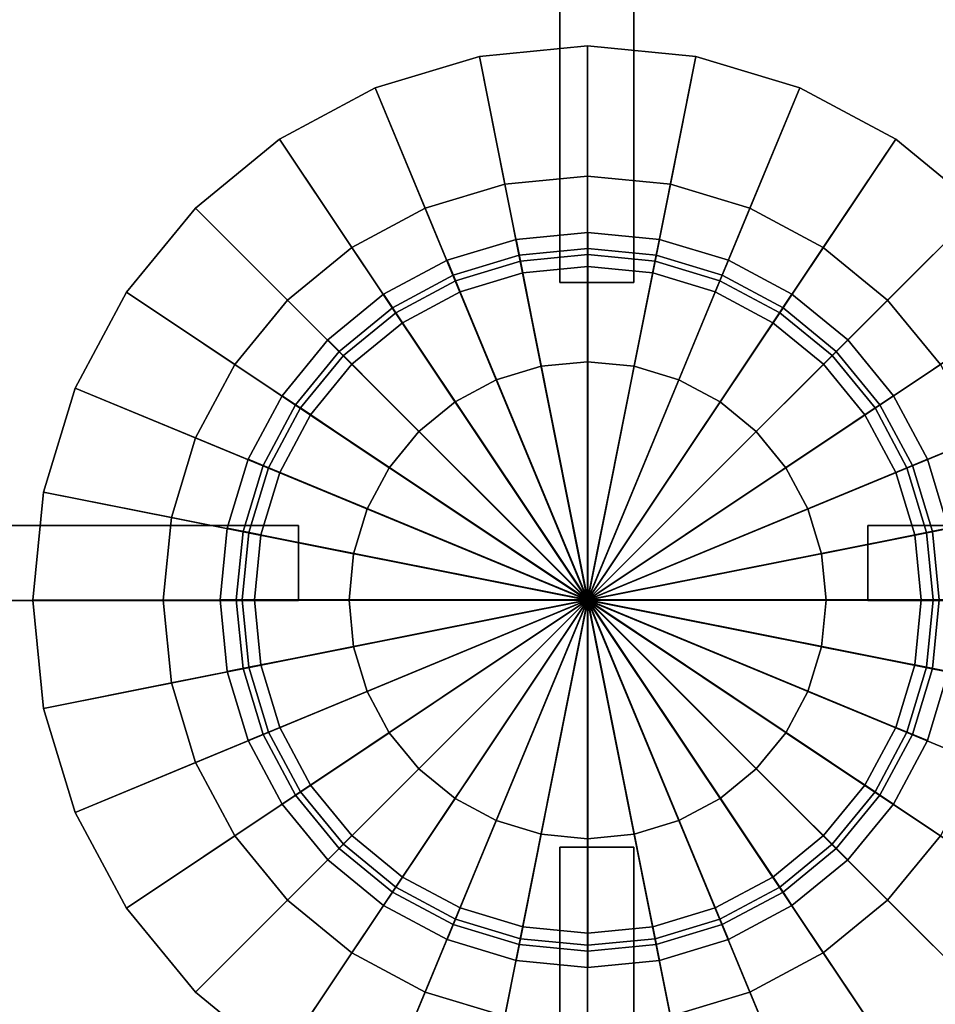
# Model space of a CAD drawing. Extents: x -17.9 to 18, y -14.2 to 13.3.
# Tile 37 of 61: x -3.1 to 1.9, y 2 to 7.3. Entities that reach past the tile are written whole.
import ezdxf

# ---------------------------------------------------------------- set-up
doc = ezdxf.new("R2010")
doc.units = 0
for name, color, linetype in [('GAS_ELEMENTS_5', 254, 'CONTINUOUS'), ('GAS_ELEMENTS_6', 250, 'CONTINUOUS'), ('GRATE_-_2', 250, 'CONTINUOUS'), ('RGM8058UC_-_BODY', 252, 'CONTINUOUS')]:
    doc.layers.add(name, color=color, linetype=linetype)

msp = doc.modelspace()

# ---------------------------------------------------------------- linework, layer by layer
at = {"layer": 'GAS_ELEMENTS_5'}
for points in [[(-0.0054, 4.1892, 6.0709), (-0.0054, 7.1892, 6.0709), (-0.5906, 7.1315, 6.0709)], [(-0.0054, 7.1892, 6.0709), (-0.0054, 6.4842, 6.5762), (-0.4531, 6.4401, 6.5762), (-0.5906, 7.1315, 6.0709)], [(-0.0054, 4.1892, 6.0709), (0.5799, 7.1315, 6.0709), (-0.0054, 7.1892, 6.0709)], [(0.5799, 7.1315, 6.0709), (0.4424, 6.4401, 6.5762), (-0.0054, 6.4842, 6.5762), (-0.0054, 7.1892, 6.0709)], [(-0.0054, 4.1892, 6.0709), (-0.5906, 7.1315, 6.0709), (-1.1534, 6.9608, 6.0709)], [(-0.5906, 7.1315, 6.0709), (-0.4531, 6.4401, 6.5762), (-0.8836, 6.3095, 6.5762), (-1.1534, 6.9608, 6.0709)], [(-0.0054, 4.1892, 6.0709), (1.1427, 6.9608, 6.0709), (0.5799, 7.1315, 6.0709)], [(1.1427, 6.9608, 6.0709), (0.8729, 6.3095, 6.5762), (0.4424, 6.4401, 6.5762), (0.5799, 7.1315, 6.0709)], [(-0.0054, 4.1892, 6.0709), (-1.1534, 6.9608, 6.0709), (-1.6721, 6.6836, 6.0709)], [(-1.1534, 6.9608, 6.0709), (-0.8836, 6.3095, 6.5762), (-1.2804, 6.0974, 6.5762), (-1.6721, 6.6836, 6.0709)], [(-0.0054, 4.1892, 6.0709), (1.6613, 6.6836, 6.0709), (1.1427, 6.9608, 6.0709)], [(1.6613, 6.6836, 6.0709), (1.2697, 6.0974, 6.5762), (0.8729, 6.3095, 6.5762), (1.1427, 6.9608, 6.0709)], [(-0.0054, 4.1892, 6.0709), (-1.6721, 6.6836, 6.0709), (-2.1267, 6.3105, 6.0709)], [(-1.6721, 6.6836, 6.0709), (-1.2804, 6.0974, 6.5762), (-1.6282, 5.812, 6.5762), (-2.1267, 6.3105, 6.0709)], [(-0.0054, 4.1892, 6.0709), (2.116, 6.3105, 6.0709), (1.6613, 6.6836, 6.0709)], [(2.116, 6.3105, 6.0709), (1.6174, 5.812, 6.5762), (1.2697, 6.0974, 6.5762), (1.6613, 6.6836, 6.0709)], [(-0.2571, 5.4546, 6.5762), (-0.4531, 6.4401, 6.5762), (-0.0054, 6.4842, 6.5762), (-0.0054, 5.4794, 6.5762)], [(-0.0054, 5.4794, 6.5762), (-0.0054, 6.4842, 6.5762), (0.4424, 6.4401, 6.5762), (0.2463, 5.4546, 6.5762)], [(-0.4991, 5.3811, 6.5762), (-0.8836, 6.3095, 6.5762), (-0.4531, 6.4401, 6.5762), (-0.2571, 5.4546, 6.5762)], [(0.2463, 5.4546, 6.5762), (0.4424, 6.4401, 6.5762), (0.8729, 6.3095, 6.5762), (0.4884, 5.3811, 6.5762)], [(-0.0054, 4.1892, 6.0709), (-2.1267, 6.3105, 6.0709), (-2.4998, 5.8559, 6.0709)], [(-2.1267, 6.3105, 6.0709), (-1.6282, 5.812, 6.5762), (-1.9136, 5.4642, 6.5762), (-2.4998, 5.8559, 6.0709)], [(-0.7221, 5.2619, 6.5762), (-1.2804, 6.0974, 6.5762), (-0.8836, 6.3095, 6.5762), (-0.4991, 5.3811, 6.5762)], [(-0.0054, 4.1892, 6.0709), (2.489, 5.8559, 6.0709), (2.116, 6.3105, 6.0709)], [(0.4884, 5.3811, 6.5762), (0.8729, 6.3095, 6.5762), (1.2697, 6.0974, 6.5762), (0.7114, 5.2619, 6.5762)], [(2.489, 5.8559, 6.0709), (1.9029, 5.4642, 6.5762), (1.6174, 5.812, 6.5762), (2.116, 6.3105, 6.0709)], [(-0.3924, 6.1413, 7.301), (-0.3562, 5.9596, 7.301), (-0.0044, 5.9942, 7.301), (-0.0044, 6.1795, 7.301)], [(-0.0044, 6.1795, 7.301), (-0.0044, 5.9942, 7.301), (0.3474, 5.9596, 7.301), (0.3835, 6.1413, 7.301)], [(-0.7654, 6.0281, 7.301), (-0.6945, 5.857, 7.301), (-0.3562, 5.9596, 7.301), (-0.3924, 6.1413, 7.301)], [(0.3835, 6.1413, 7.301), (0.3474, 5.9596, 7.301), (0.6856, 5.857, 7.301), (0.7565, 6.0281, 7.301)], [(-0.9176, 5.1015, 6.5762), (-1.6282, 5.812, 6.5762), (-1.2804, 6.0974, 6.5762), (-0.7221, 5.2619, 6.5762)], [(0.7114, 5.2619, 6.5762), (1.2697, 6.0974, 6.5762), (1.6174, 5.812, 6.5762), (0.9069, 5.1015, 6.5762)], [(-1.1092, 5.8444, 7.301), (-1.0063, 5.6903, 7.301), (-0.6945, 5.857, 7.301), (-0.7654, 6.0281, 7.301)], [(-0.7196, 5.9174, 6.75), (-0.4991, 5.3811, 6.75), (-0.2571, 5.4546, 6.75), (-0.369, 6.0237, 6.75)], [(-0.6945, 5.857, 7.0908), (-0.7196, 5.9174, 6.75), (-0.369, 6.0237, 6.75), (-0.3562, 5.9596, 7.0908)], [(-0.369, 6.0237, 6.75), (-0.2571, 5.4546, 6.75), (-0.0054, 5.4794, 6.75), (-0.0044, 6.0597, 6.75)], [(-0.3562, 5.9596, 7.0908), (-0.369, 6.0237, 6.75), (-0.0044, 6.0597, 6.75), (-0.0044, 5.9942, 7.0908)], [(-0.0044, 6.0597, 6.75), (-0.0054, 5.4794, 6.75), (0.2463, 5.4546, 6.75), (0.3601, 6.0237, 6.75)], [(-0.0044, 5.9942, 7.0908), (-0.0044, 6.0597, 6.75), (0.3601, 6.0237, 6.75), (0.3474, 5.9596, 7.0908)], [(0.3601, 6.0237, 6.75), (0.2463, 5.4546, 6.75), (0.4884, 5.3811, 6.75), (0.7107, 5.9174, 6.75)], [(0.3474, 5.9596, 7.0908), (0.3601, 6.0237, 6.75), (0.7107, 5.9174, 6.75), (0.6856, 5.857, 7.0908)], [(0.7565, 6.0281, 7.301), (0.6856, 5.857, 7.301), (0.9974, 5.6903, 7.301), (1.1003, 5.8444, 7.301)], [(-0.3562, 5.9596, 7.301), (-0.3562, 5.9596, 7.0908), (-0.0044, 5.9942, 7.0908), (-0.0044, 5.9942, 7.301)], [(-0.0044, 5.9942, 7.301), (-0.0044, 5.9942, 7.0908), (0.3474, 5.9596, 7.0908), (0.3474, 5.9596, 7.301)], [(-1.0426, 5.7447, 6.75), (-0.7221, 5.2619, 6.75), (-0.4991, 5.3811, 6.75), (-0.7196, 5.9174, 6.75)], [(-1.0063, 5.6903, 7.0908), (-1.0426, 5.7447, 6.75), (-0.7196, 5.9174, 6.75), (-0.6945, 5.857, 7.0908)], [(-0.6945, 5.857, 7.301), (-0.6945, 5.857, 7.0908), (-0.3562, 5.9596, 7.0908), (-0.3562, 5.9596, 7.301)], [(0.3474, 5.9596, 7.301), (0.3474, 5.9596, 7.0908), (0.6856, 5.857, 7.0908), (0.6856, 5.857, 7.301)], [(0.7107, 5.9174, 6.75), (0.4884, 5.3811, 6.75), (0.7114, 5.2619, 6.75), (1.0337, 5.7447, 6.75)], [(0.6856, 5.857, 7.0908), (0.7107, 5.9174, 6.75), (1.0337, 5.7447, 6.75), (0.9974, 5.6903, 7.0908)], [(-0.0054, 4.1892, 6.0709), (-2.4998, 5.8559, 6.0709), (-2.777, 5.3372, 6.0709)], [(-2.4998, 5.8559, 6.0709), (-1.9136, 5.4642, 6.5762), (-2.1257, 5.0674, 6.5762), (-2.777, 5.3372, 6.0709)], [(-1.0781, 4.906, 6.5762), (-1.9136, 5.4642, 6.5762), (-1.6282, 5.812, 6.5762), (-0.9176, 5.1015, 6.5762)], [(-1.4105, 5.5971, 7.301), (-1.2795, 5.4661, 7.301), (-1.0063, 5.6903, 7.301), (-1.1092, 5.8444, 7.301)], [(-1.0063, 5.6903, 7.301), (-1.0063, 5.6903, 7.0908), (-0.6945, 5.857, 7.0908), (-0.6945, 5.857, 7.301)], [(-0.0054, 4.1892, 6.0709), (2.7663, 5.3372, 6.0709), (2.489, 5.8559, 6.0709)], [(0.6856, 5.857, 7.301), (0.6856, 5.857, 7.0908), (0.9974, 5.6903, 7.0908), (0.9974, 5.6903, 7.301)], [(0.9069, 5.1015, 6.5762), (1.6174, 5.812, 6.5762), (1.9029, 5.4642, 6.5762), (1.0674, 4.906, 6.5762)], [(1.1003, 5.8444, 7.301), (0.9974, 5.6903, 7.301), (1.2707, 5.4661, 7.301), (1.4017, 5.5971, 7.301)], [(-1.3258, 5.5123, 6.75), (-0.9176, 5.1015, 6.75), (-0.7221, 5.2619, 6.75), (-1.0426, 5.7447, 6.75)], [(-1.2795, 5.4661, 7.0908), (-1.3258, 5.5123, 6.75), (-1.0426, 5.7447, 6.75), (-1.0063, 5.6903, 7.0908)], [(1.0337, 5.7447, 6.75), (0.7114, 5.2619, 6.75), (0.9069, 5.1015, 6.75), (1.3169, 5.5123, 6.75)], [(0.9974, 5.6903, 7.0908), (1.0337, 5.7447, 6.75), (1.3169, 5.5123, 6.75), (1.2707, 5.4661, 7.0908)], [(-1.2795, 5.4661, 7.301), (-1.2795, 5.4661, 7.0908), (-1.0063, 5.6903, 7.0908), (-1.0063, 5.6903, 7.301)], [(0.9974, 5.6903, 7.301), (0.9974, 5.6903, 7.0908), (1.2707, 5.4661, 7.0908), (1.2707, 5.4661, 7.301)], [(-1.6578, 5.2957, 7.301), (-1.5038, 5.1928, 7.301), (-1.2795, 5.4661, 7.301), (-1.4105, 5.5971, 7.301)], [(1.4017, 5.5971, 7.301), (1.2707, 5.4661, 7.301), (1.4949, 5.1928, 7.301), (1.6489, 5.2957, 7.301)], [(-1.5582, 5.2292, 6.75), (-1.0781, 4.906, 6.75), (-0.9176, 5.1015, 6.75), (-1.3258, 5.5123, 6.75)], [(-1.5038, 5.1928, 7.0908), (-1.5582, 5.2292, 6.75), (-1.3258, 5.5123, 6.75), (-1.2795, 5.4661, 7.0908)], [(1.3169, 5.5123, 6.75), (0.9069, 5.1015, 6.75), (1.0674, 4.906, 6.75), (1.5493, 5.2292, 6.75)], [(1.2707, 5.4661, 7.0908), (1.3169, 5.5123, 6.75), (1.5493, 5.2292, 6.75), (1.4949, 5.1928, 7.0908)], [(-1.1973, 4.6829, 6.5762), (-2.1257, 5.0674, 6.5762), (-1.9136, 5.4642, 6.5762), (-1.0781, 4.906, 6.5762)], [(-1.5038, 5.1928, 7.301), (-1.5038, 5.1928, 7.0908), (-1.2795, 5.4661, 7.0908), (-1.2795, 5.4661, 7.301)], [(-0.4991, 5.3811, 6.75), (-0.4991, 5.3811, 6.5762), (-0.2571, 5.4546, 6.5762), (-0.2571, 5.4546, 6.75)], [(-0.2571, 5.4546, 6.75), (-0.2571, 5.4546, 6.5762), (-0.0054, 5.4794, 6.5762), (-0.0054, 5.4794, 6.75)], [(-0.0054, 5.4794, 6.75), (-0.0054, 5.4794, 6.5762), (0.2463, 5.4546, 6.5762), (0.2463, 5.4546, 6.75)], [(0.2463, 5.4546, 6.75), (0.2463, 5.4546, 6.5762), (0.4884, 5.3811, 6.5762), (0.4884, 5.3811, 6.75)], [(1.0674, 4.906, 6.5762), (1.9029, 5.4642, 6.5762), (2.1149, 5.0674, 6.5762), (1.1866, 4.6829, 6.5762)], [(1.2707, 5.4661, 7.301), (1.2707, 5.4661, 7.0908), (1.4949, 5.1928, 7.0908), (1.4949, 5.1928, 7.301)], [(-0.7221, 5.2619, 6.75), (-0.7221, 5.2619, 6.5762), (-0.4991, 5.3811, 6.5762), (-0.4991, 5.3811, 6.75)], [(0.4884, 5.3811, 6.75), (0.4884, 5.3811, 6.5762), (0.7114, 5.2619, 6.5762), (0.7114, 5.2619, 6.75)], [(-0.0054, 4.1892, 6.0709), (-2.777, 5.3372, 6.0709), (-2.9477, 4.7745, 6.0709)], [(-2.777, 5.3372, 6.0709), (-2.1257, 5.0674, 6.5762), (-2.2563, 4.6369, 6.5762), (-2.9477, 4.7745, 6.0709)], [(-0.0054, 4.1892, 6.0709), (2.937, 4.7745, 6.0709), (2.7663, 5.3372, 6.0709)], [(-1.8416, 4.9519, 7.301), (-1.6704, 4.8811, 7.301), (-1.5038, 5.1928, 7.301), (-1.6578, 5.2957, 7.301)], [(1.6489, 5.2957, 7.301), (1.4949, 5.1928, 7.301), (1.6616, 4.8811, 7.301), (1.8327, 4.9519, 7.301)], [(-1.7309, 4.9061, 6.75), (-1.1973, 4.6829, 6.75), (-1.0781, 4.906, 6.75), (-1.5582, 5.2292, 6.75)], [(-1.6704, 4.8811, 7.0908), (-1.7309, 4.9061, 6.75), (-1.5582, 5.2292, 6.75), (-1.5038, 5.1928, 7.0908)], [(-0.9176, 5.1015, 6.75), (-0.9176, 5.1015, 6.5762), (-0.7221, 5.2619, 6.5762), (-0.7221, 5.2619, 6.75)], [(0.7114, 5.2619, 6.75), (0.7114, 5.2619, 6.5762), (0.9069, 5.1015, 6.5762), (0.9069, 5.1015, 6.75)], [(1.5493, 5.2292, 6.75), (1.0674, 4.906, 6.75), (1.1866, 4.6829, 6.75), (1.722, 4.9061, 6.75)], [(1.4949, 5.1928, 7.0908), (1.5493, 5.2292, 6.75), (1.722, 4.9061, 6.75), (1.6616, 4.8811, 7.0908)], [(-1.6704, 4.8811, 7.301), (-1.6704, 4.8811, 7.0908), (-1.5038, 5.1928, 7.0908), (-1.5038, 5.1928, 7.301)], [(1.4949, 5.1928, 7.301), (1.4949, 5.1928, 7.0908), (1.6616, 4.8811, 7.0908), (1.6616, 4.8811, 7.301)], [(-1.2707, 4.4409, 6.5762), (-2.2563, 4.6369, 6.5762), (-2.1257, 5.0674, 6.5762), (-1.1973, 4.6829, 6.5762)], [(-1.0781, 4.906, 6.75), (-1.0781, 4.906, 6.5762), (-0.9176, 5.1015, 6.5762), (-0.9176, 5.1015, 6.75)], [(0.9069, 5.1015, 6.75), (0.9069, 5.1015, 6.5762), (1.0674, 4.906, 6.5762), (1.0674, 4.906, 6.75)], [(1.1866, 4.6829, 6.5762), (2.1149, 5.0674, 6.5762), (2.2455, 4.6369, 6.5762), (1.26, 4.4409, 6.5762)], [(-1.9547, 4.5789, 7.301), (-1.7731, 4.5428, 7.301), (-1.6704, 4.8811, 7.301), (-1.8416, 4.9519, 7.301)], [(-1.8372, 4.5555, 6.75), (-1.2707, 4.4409, 6.75), (-1.1973, 4.6829, 6.75), (-1.7309, 4.9061, 6.75)], [(-1.7731, 4.5428, 7.0908), (-1.8372, 4.5555, 6.75), (-1.7309, 4.9061, 6.75), (-1.6704, 4.8811, 7.0908)], [(-1.1973, 4.6829, 6.75), (-1.1973, 4.6829, 6.5762), (-1.0781, 4.906, 6.5762), (-1.0781, 4.906, 6.75)], [(1.0674, 4.906, 6.75), (1.0674, 4.906, 6.5762), (1.1866, 4.6829, 6.5762), (1.1866, 4.6829, 6.75)], [(1.722, 4.9061, 6.75), (1.1866, 4.6829, 6.75), (1.26, 4.4409, 6.75), (1.8283, 4.5555, 6.75)], [(1.8327, 4.9519, 7.301), (1.6616, 4.8811, 7.301), (1.7642, 4.5428, 7.301), (1.9459, 4.5789, 7.301)], [(1.6616, 4.8811, 7.0908), (1.722, 4.9061, 6.75), (1.8283, 4.5555, 6.75), (1.7642, 4.5428, 7.0908)], [(-1.7731, 4.5428, 7.301), (-1.7731, 4.5428, 7.0908), (-1.6704, 4.8811, 7.0908), (-1.6704, 4.8811, 7.301)], [(1.6616, 4.8811, 7.301), (1.6616, 4.8811, 7.0908), (1.7642, 4.5428, 7.0908), (1.7642, 4.5428, 7.301)], [(-0.0054, 4.1892, 6.0709), (-2.9477, 4.7745, 6.0709), (-3.0054, 4.1892, 6.0709)], [(-2.9477, 4.7745, 6.0709), (-2.2563, 4.6369, 6.5762), (-2.3004, 4.1892, 6.5762), (-3.0054, 4.1892, 6.0709)], [(-0.0054, 4.1892, 6.0709), (2.9946, 4.1892, 6.0709), (2.937, 4.7745, 6.0709)], [(-1.2955, 4.1892, 6.5762), (-2.3004, 4.1892, 6.5762), (-2.2563, 4.6369, 6.5762), (-1.2707, 4.4409, 6.5762)], [(-1.2707, 4.4409, 6.75), (-1.2707, 4.4409, 6.5762), (-1.1973, 4.6829, 6.5762), (-1.1973, 4.6829, 6.75)], [(1.1866, 4.6829, 6.75), (1.1866, 4.6829, 6.5762), (1.26, 4.4409, 6.5762), (1.26, 4.4409, 6.75)], [(1.26, 4.4409, 6.5762), (2.2455, 4.6369, 6.5762), (2.2896, 4.1892, 6.5762), (1.2848, 4.1892, 6.5762)], [(-1.993, 4.191, 7.301), (-1.8077, 4.191, 7.301), (-1.7731, 4.5428, 7.301), (-1.9547, 4.5789, 7.301)], [(-1.8731, 4.191, 6.75), (-1.2955, 4.1892, 6.75), (-1.2707, 4.4409, 6.75), (-1.8372, 4.5555, 6.75)], [(-1.8077, 4.191, 7.0908), (-1.8731, 4.191, 6.75), (-1.8372, 4.5555, 6.75), (-1.7731, 4.5428, 7.0908)], [(-1.8077, 4.191, 7.301), (-1.8077, 4.191, 7.0908), (-1.7731, 4.5428, 7.0908), (-1.7731, 4.5428, 7.301)], [(1.8283, 4.5555, 6.75), (1.26, 4.4409, 6.75), (1.2848, 4.1892, 6.75), (1.8642, 4.191, 6.75)], [(1.9459, 4.5789, 7.301), (1.7642, 4.5428, 7.301), (1.7988, 4.191, 7.301), (1.9841, 4.191, 7.301)], [(1.7642, 4.5428, 7.0908), (1.8283, 4.5555, 6.75), (1.8642, 4.191, 6.75), (1.7988, 4.191, 7.0908)], [(1.7642, 4.5428, 7.301), (1.7642, 4.5428, 7.0908), (1.7988, 4.191, 7.0908), (1.7988, 4.191, 7.301)], [(-1.2955, 4.1892, 6.75), (-1.2955, 4.1892, 6.5762), (-1.2707, 4.4409, 6.5762), (-1.2707, 4.4409, 6.75)], [(1.26, 4.4409, 6.75), (1.26, 4.4409, 6.5762), (1.2848, 4.1892, 6.5762), (1.2848, 4.1892, 6.75)], [(-0.0054, 4.1892, 6.0709), (-3.0054, 4.1892, 6.0709), (-2.9477, 3.6039, 6.0709)], [(-3.0054, 4.1892, 6.0709), (-2.3004, 4.1892, 6.5762), (-2.2563, 3.7415, 6.5762), (-2.9477, 3.6039, 6.0709)], [(-0.0054, 4.1892, 6.0709), (-2.9477, 3.6039, 6.0709), (-2.777, 3.0411, 6.0709)], [(-0.0054, 4.1892, 6.0709), (-2.777, 3.0411, 6.0709), (-2.4998, 2.5225, 6.0709)], [(-0.0054, 4.1892, 6.0709), (-2.4998, 2.5225, 6.0709), (-2.1267, 2.0679, 6.0709)], [(-1.2707, 3.9375, 6.5762), (-2.2563, 3.7415, 6.5762), (-2.3004, 4.1892, 6.5762), (-1.2955, 4.1892, 6.5762)], [(-0.0054, 4.1892, 6.0709), (-2.1267, 2.0679, 6.0709), (-1.6721, 1.6948, 6.0709)], [(-1.9547, 3.803, 7.301), (-1.7731, 3.8392, 7.301), (-1.8077, 4.191, 7.301), (-1.993, 4.191, 7.301)], [(-1.8372, 3.8264, 6.75), (-1.2707, 3.9375, 6.75), (-1.2955, 4.1892, 6.75), (-1.8731, 4.191, 6.75)], [(-1.7731, 3.8392, 7.0908), (-1.8372, 3.8264, 6.75), (-1.8731, 4.191, 6.75), (-1.8077, 4.191, 7.0908)], [(-1.7731, 3.8392, 7.301), (-1.7731, 3.8392, 7.0908), (-1.8077, 4.191, 7.0908), (-1.8077, 4.191, 7.301)], [(-0.0054, 4.1892, 6.0709), (-1.6721, 1.6948, 6.0709), (-1.1534, 1.4176, 6.0709)], [(-1.2707, 3.9375, 6.75), (-1.2707, 3.9375, 6.5762), (-1.2955, 4.1892, 6.5762), (-1.2955, 4.1892, 6.75)], [(-0.0054, 4.1892, 6.0709), (-1.1534, 1.4176, 6.0709), (-0.5906, 1.2468, 6.0709)], [(-0.0054, 4.1892, 6.0709), (-0.5906, 1.2468, 6.0709), (-0.0054, 1.1892, 6.0709)], [(-0.0054, 4.1892, 6.0709), (-0.0054, 1.1892, 6.0709), (0.5799, 1.2468, 6.0709)], [(-0.0054, 4.1892, 6.0709), (0.5799, 1.2468, 6.0709), (1.1427, 1.4176, 6.0709)], [(-0.0054, 4.1892, 6.0709), (1.1427, 1.4176, 6.0709), (1.6613, 1.6948, 6.0709)], [(-0.0054, 4.1892, 6.0709), (1.6613, 1.6948, 6.0709), (2.116, 2.0679, 6.0709)], [(-0.0054, 4.1892, 6.0709), (2.116, 2.0679, 6.0709), (2.489, 2.5225, 6.0709)], [(-0.0054, 4.1892, 6.0709), (2.489, 2.5225, 6.0709), (2.7663, 3.0411, 6.0709)], [(-0.0054, 4.1892, 6.0709), (2.7663, 3.0411, 6.0709), (2.937, 3.6039, 6.0709)], [(-0.0054, 4.1892, 6.0709), (2.937, 3.6039, 6.0709), (2.9946, 4.1892, 6.0709)], [(1.8642, 4.191, 6.75), (1.2848, 4.1892, 6.75), (1.26, 3.9375, 6.75), (1.8283, 3.8264, 6.75)], [(1.2848, 4.1892, 6.5762), (2.2896, 4.1892, 6.5762), (2.2455, 3.7415, 6.5762), (1.26, 3.9375, 6.5762)], [(1.2848, 4.1892, 6.75), (1.2848, 4.1892, 6.5762), (1.26, 3.9375, 6.5762), (1.26, 3.9375, 6.75)], [(1.9841, 4.191, 7.301), (1.7988, 4.191, 7.301), (1.7642, 3.8392, 7.301), (1.9459, 3.803, 7.301)], [(1.7988, 4.191, 7.0908), (1.8642, 4.191, 6.75), (1.8283, 3.8264, 6.75), (1.7642, 3.8392, 7.0908)], [(1.7988, 4.191, 7.301), (1.7988, 4.191, 7.0908), (1.7642, 3.8392, 7.0908), (1.7642, 3.8392, 7.301)], [(-1.1973, 3.6955, 6.5762), (-2.1257, 3.3109, 6.5762), (-2.2563, 3.7415, 6.5762), (-1.2707, 3.9375, 6.5762)], [(-1.7309, 3.4759, 6.75), (-1.1973, 3.6955, 6.75), (-1.2707, 3.9375, 6.75), (-1.8372, 3.8264, 6.75)], [(-1.1973, 3.6955, 6.75), (-1.1973, 3.6955, 6.5762), (-1.2707, 3.9375, 6.5762), (-1.2707, 3.9375, 6.75)], [(1.26, 3.9375, 6.5762), (2.2455, 3.7415, 6.5762), (2.1149, 3.3109, 6.5762), (1.1866, 3.6955, 6.5762)], [(1.26, 3.9375, 6.75), (1.26, 3.9375, 6.5762), (1.1866, 3.6955, 6.5762), (1.1866, 3.6955, 6.75)], [(1.8283, 3.8264, 6.75), (1.26, 3.9375, 6.75), (1.1866, 3.6955, 6.75), (1.722, 3.4759, 6.75)], [(-1.8416, 3.43, 7.301), (-1.6704, 3.5009, 7.301), (-1.7731, 3.8392, 7.301), (-1.9547, 3.803, 7.301)], [(-1.6704, 3.5009, 7.0908), (-1.7309, 3.4759, 6.75), (-1.8372, 3.8264, 6.75), (-1.7731, 3.8392, 7.0908)], [(-1.6704, 3.5009, 7.301), (-1.6704, 3.5009, 7.0908), (-1.7731, 3.8392, 7.0908), (-1.7731, 3.8392, 7.301)], [(1.9459, 3.803, 7.301), (1.7642, 3.8392, 7.301), (1.6616, 3.5009, 7.301), (1.8327, 3.43, 7.301)], [(1.7642, 3.8392, 7.0908), (1.8283, 3.8264, 6.75), (1.722, 3.4759, 6.75), (1.6616, 3.5009, 7.0908)], [(1.7642, 3.8392, 7.301), (1.7642, 3.8392, 7.0908), (1.6616, 3.5009, 7.0908), (1.6616, 3.5009, 7.301)], [(-2.9477, 3.6039, 6.0709), (-2.2563, 3.7415, 6.5762), (-2.1257, 3.3109, 6.5762), (-2.777, 3.0411, 6.0709)], [(-1.0781, 3.4724, 6.5762), (-1.9136, 2.9142, 6.5762), (-2.1257, 3.3109, 6.5762), (-1.1973, 3.6955, 6.5762)], [(-1.5582, 3.1528, 6.75), (-1.0781, 3.4724, 6.75), (-1.1973, 3.6955, 6.75), (-1.7309, 3.4759, 6.75)], [(-1.0781, 3.4724, 6.75), (-1.0781, 3.4724, 6.5762), (-1.1973, 3.6955, 6.5762), (-1.1973, 3.6955, 6.75)], [(1.1866, 3.6955, 6.5762), (2.1149, 3.3109, 6.5762), (1.9029, 2.9142, 6.5762), (1.0674, 3.4724, 6.5762)], [(1.1866, 3.6955, 6.75), (1.1866, 3.6955, 6.5762), (1.0674, 3.4724, 6.5762), (1.0674, 3.4724, 6.75)], [(1.722, 3.4759, 6.75), (1.1866, 3.6955, 6.75), (1.0674, 3.4724, 6.75), (1.5493, 3.1528, 6.75)], [(-0.9176, 3.2769, 6.5762), (-1.6282, 2.5664, 6.5762), (-1.9136, 2.9142, 6.5762), (-1.0781, 3.4724, 6.5762)], [(-1.6578, 3.0862, 7.301), (-1.5038, 3.1891, 7.301), (-1.6704, 3.5009, 7.301), (-1.8416, 3.43, 7.301)], [(-1.5038, 3.1891, 7.0908), (-1.5582, 3.1528, 6.75), (-1.7309, 3.4759, 6.75), (-1.6704, 3.5009, 7.0908)], [(-1.5038, 3.1891, 7.301), (-1.5038, 3.1891, 7.0908), (-1.6704, 3.5009, 7.0908), (-1.6704, 3.5009, 7.301)], [(-1.3258, 2.8696, 6.75), (-0.9176, 3.2769, 6.75), (-1.0781, 3.4724, 6.75), (-1.5582, 3.1528, 6.75)], [(-0.9176, 3.2769, 6.75), (-0.9176, 3.2769, 6.5762), (-1.0781, 3.4724, 6.5762), (-1.0781, 3.4724, 6.75)], [(1.0674, 3.4724, 6.5762), (1.9029, 2.9142, 6.5762), (1.6174, 2.5664, 6.5762), (0.9069, 3.2769, 6.5762)], [(1.0674, 3.4724, 6.75), (1.0674, 3.4724, 6.5762), (0.9069, 3.2769, 6.5762), (0.9069, 3.2769, 6.75)], [(1.5493, 3.1528, 6.75), (1.0674, 3.4724, 6.75), (0.9069, 3.2769, 6.75), (1.3169, 2.8696, 6.75)], [(1.8327, 3.43, 7.301), (1.6616, 3.5009, 7.301), (1.4949, 3.1891, 7.301), (1.6489, 3.0862, 7.301)], [(1.6616, 3.5009, 7.0908), (1.722, 3.4759, 6.75), (1.5493, 3.1528, 6.75), (1.4949, 3.1891, 7.0908)], [(1.6616, 3.5009, 7.301), (1.6616, 3.5009, 7.0908), (1.4949, 3.1891, 7.0908), (1.4949, 3.1891, 7.301)], [(-2.777, 3.0411, 6.0709), (-2.1257, 3.3109, 6.5762), (-1.9136, 2.9142, 6.5762), (-2.4998, 2.5225, 6.0709)], [(-0.7221, 3.1165, 6.5762), (-1.2804, 2.281, 6.5762), (-1.6282, 2.5664, 6.5762), (-0.9176, 3.2769, 6.5762)], [(-1.0426, 2.6372, 6.75), (-0.7221, 3.1165, 6.75), (-0.9176, 3.2769, 6.75), (-1.3258, 2.8696, 6.75)], [(-0.7221, 3.1165, 6.75), (-0.7221, 3.1165, 6.5762), (-0.9176, 3.2769, 6.5762), (-0.9176, 3.2769, 6.75)], [(0.9069, 3.2769, 6.5762), (1.6174, 2.5664, 6.5762), (1.2697, 2.281, 6.5762), (0.7114, 3.1165, 6.5762)], [(0.9069, 3.2769, 6.75), (0.9069, 3.2769, 6.5762), (0.7114, 3.1165, 6.5762), (0.7114, 3.1165, 6.75)], [(1.3169, 2.8696, 6.75), (0.9069, 3.2769, 6.75), (0.7114, 3.1165, 6.75), (1.0337, 2.6372, 6.75)], [(-1.4105, 2.7849, 7.301), (-1.2795, 2.9159, 7.301), (-1.5038, 3.1891, 7.301), (-1.6578, 3.0862, 7.301)], [(-1.2795, 2.9159, 7.0908), (-1.3258, 2.8696, 6.75), (-1.5582, 3.1528, 6.75), (-1.5038, 3.1891, 7.0908)], [(-1.2795, 2.9159, 7.301), (-1.2795, 2.9159, 7.0908), (-1.5038, 3.1891, 7.0908), (-1.5038, 3.1891, 7.301)], [(1.6489, 3.0862, 7.301), (1.4949, 3.1891, 7.301), (1.2707, 2.9159, 7.301), (1.4017, 2.7849, 7.301)], [(1.4949, 3.1891, 7.0908), (1.5493, 3.1528, 6.75), (1.3169, 2.8696, 6.75), (1.2707, 2.9159, 7.0908)], [(1.4949, 3.1891, 7.301), (1.4949, 3.1891, 7.0908), (1.2707, 2.9159, 7.0908), (1.2707, 2.9159, 7.301)], [(-0.4991, 2.9972, 6.5762), (-0.8836, 2.0689, 6.5762), (-1.2804, 2.281, 6.5762), (-0.7221, 3.1165, 6.5762)], [(-0.7196, 2.4645, 6.75), (-0.4991, 2.9972, 6.75), (-0.7221, 3.1165, 6.75), (-1.0426, 2.6372, 6.75)], [(-0.4991, 2.9972, 6.75), (-0.4991, 2.9972, 6.5762), (-0.7221, 3.1165, 6.5762), (-0.7221, 3.1165, 6.75)], [(0.7114, 3.1165, 6.5762), (1.2697, 2.281, 6.5762), (0.8729, 2.0689, 6.5762), (0.4884, 2.9972, 6.5762)], [(0.7114, 3.1165, 6.75), (0.7114, 3.1165, 6.5762), (0.4884, 2.9972, 6.5762), (0.4884, 2.9972, 6.75)], [(1.0337, 2.6372, 6.75), (0.7114, 3.1165, 6.75), (0.4884, 2.9972, 6.75), (0.7107, 2.4645, 6.75)], [(-0.2571, 2.9238, 6.5762), (-0.4531, 1.9383, 6.5762), (-0.8836, 2.0689, 6.5762), (-0.4991, 2.9972, 6.5762)], [(-0.369, 2.3582, 6.75), (-0.2571, 2.9238, 6.75), (-0.4991, 2.9972, 6.75), (-0.7196, 2.4645, 6.75)], [(-0.2571, 2.9238, 6.75), (-0.2571, 2.9238, 6.5762), (-0.4991, 2.9972, 6.5762), (-0.4991, 2.9972, 6.75)], [(0.4884, 2.9972, 6.5762), (0.8729, 2.0689, 6.5762), (0.4424, 1.9383, 6.5762), (0.2463, 2.9238, 6.5762)], [(0.4884, 2.9972, 6.75), (0.4884, 2.9972, 6.5762), (0.2463, 2.9238, 6.5762), (0.2463, 2.9238, 6.75)], [(0.7107, 2.4645, 6.75), (0.4884, 2.9972, 6.75), (0.2463, 2.9238, 6.75), (0.3601, 2.3582, 6.75)], [(-2.4998, 2.5225, 6.0709), (-1.9136, 2.9142, 6.5762), (-1.6282, 2.5664, 6.5762), (-2.1267, 2.0679, 6.0709)], [(-1.1092, 2.5376, 7.301), (-1.0063, 2.6916, 7.301), (-1.2795, 2.9159, 7.301), (-1.4105, 2.7849, 7.301)], [(-1.0063, 2.6916, 7.0908), (-1.0426, 2.6372, 6.75), (-1.3258, 2.8696, 6.75), (-1.2795, 2.9159, 7.0908)], [(-1.0063, 2.6916, 7.301), (-1.0063, 2.6916, 7.0908), (-1.2795, 2.9159, 7.0908), (-1.2795, 2.9159, 7.301)], [(-0.0054, 2.899, 6.5762), (-0.0054, 1.8942, 6.5762), (-0.4531, 1.9383, 6.5762), (-0.2571, 2.9238, 6.5762)], [(-0.0044, 2.3223, 6.75), (-0.0054, 2.899, 6.75), (-0.2571, 2.9238, 6.75), (-0.369, 2.3582, 6.75)], [(-0.0054, 2.899, 6.75), (-0.0054, 2.899, 6.5762), (-0.2571, 2.9238, 6.5762), (-0.2571, 2.9238, 6.75)], [(0.2463, 2.9238, 6.5762), (0.4424, 1.9383, 6.5762), (-0.0054, 1.8942, 6.5762), (-0.0054, 2.899, 6.5762)], [(0.2463, 2.9238, 6.75), (0.2463, 2.9238, 6.5762), (-0.0054, 2.899, 6.5762), (-0.0054, 2.899, 6.75)], [(0.3601, 2.3582, 6.75), (0.2463, 2.9238, 6.75), (-0.0054, 2.899, 6.75), (-0.0044, 2.3223, 6.75)], [(1.4017, 2.7849, 7.301), (1.2707, 2.9159, 7.301), (0.9974, 2.6916, 7.301), (1.1003, 2.5376, 7.301)], [(1.2707, 2.9159, 7.0908), (1.3169, 2.8696, 6.75), (1.0337, 2.6372, 6.75), (0.9974, 2.6916, 7.0908)], [(1.2707, 2.9159, 7.301), (1.2707, 2.9159, 7.0908), (0.9974, 2.6916, 7.0908), (0.9974, 2.6916, 7.301)], [(2.116, 2.0679, 6.0709), (1.6174, 2.5664, 6.5762), (1.9029, 2.9142, 6.5762), (2.489, 2.5225, 6.0709)], [(-0.7654, 2.3538, 7.301), (-0.6945, 2.525, 7.301), (-1.0063, 2.6916, 7.301), (-1.1092, 2.5376, 7.301)], [(-0.6945, 2.525, 7.0908), (-0.7196, 2.4645, 6.75), (-1.0426, 2.6372, 6.75), (-1.0063, 2.6916, 7.0908)], [(-0.6945, 2.525, 7.301), (-0.6945, 2.525, 7.0908), (-1.0063, 2.6916, 7.0908), (-1.0063, 2.6916, 7.301)], [(1.1003, 2.5376, 7.301), (0.9974, 2.6916, 7.301), (0.6856, 2.525, 7.301), (0.7565, 2.3538, 7.301)], [(0.9974, 2.6916, 7.0908), (1.0337, 2.6372, 6.75), (0.7107, 2.4645, 6.75), (0.6856, 2.525, 7.0908)], [(0.9974, 2.6916, 7.301), (0.9974, 2.6916, 7.0908), (0.6856, 2.525, 7.0908), (0.6856, 2.525, 7.301)], [(-2.1267, 2.0679, 6.0709), (-1.6282, 2.5664, 6.5762), (-1.2804, 2.281, 6.5762), (-1.6721, 1.6948, 6.0709)], [(1.6613, 1.6948, 6.0709), (1.2697, 2.281, 6.5762), (1.6174, 2.5664, 6.5762), (2.116, 2.0679, 6.0709)], [(-0.3924, 2.2407, 7.301), (-0.3562, 2.4224, 7.301), (-0.6945, 2.525, 7.301), (-0.7654, 2.3538, 7.301)], [(-0.3562, 2.4224, 7.0908), (-0.369, 2.3582, 6.75), (-0.7196, 2.4645, 6.75), (-0.6945, 2.525, 7.0908)], [(-0.3562, 2.4224, 7.301), (-0.3562, 2.4224, 7.0908), (-0.6945, 2.525, 7.0908), (-0.6945, 2.525, 7.301)], [(0.7565, 2.3538, 7.301), (0.6856, 2.525, 7.301), (0.3474, 2.4224, 7.301), (0.3835, 2.2407, 7.301)], [(0.6856, 2.525, 7.0908), (0.7107, 2.4645, 6.75), (0.3601, 2.3582, 6.75), (0.3474, 2.4224, 7.0908)], [(0.6856, 2.525, 7.301), (0.6856, 2.525, 7.0908), (0.3474, 2.4224, 7.0908), (0.3474, 2.4224, 7.301)], [(-0.0044, 2.2025, 7.301), (-0.0044, 2.3877, 7.301), (-0.3562, 2.4224, 7.301), (-0.3924, 2.2407, 7.301)], [(-0.0044, 2.3877, 7.0908), (-0.0044, 2.3223, 6.75), (-0.369, 2.3582, 6.75), (-0.3562, 2.4224, 7.0908)], [(-0.0044, 2.3877, 7.301), (-0.0044, 2.3877, 7.0908), (-0.3562, 2.4224, 7.0908), (-0.3562, 2.4224, 7.301)], [(0.3835, 2.2407, 7.301), (0.3474, 2.4224, 7.301), (-0.0044, 2.3877, 7.301), (-0.0044, 2.2025, 7.301)], [(0.3474, 2.4224, 7.0908), (0.3601, 2.3582, 6.75), (-0.0044, 2.3223, 6.75), (-0.0044, 2.3877, 7.0908)], [(0.3474, 2.4224, 7.301), (0.3474, 2.4224, 7.0908), (-0.0044, 2.3877, 7.0908), (-0.0044, 2.3877, 7.301)], [(-1.6721, 1.6948, 6.0709), (-1.2804, 2.281, 6.5762), (-0.8836, 2.0689, 6.5762), (-1.1534, 1.4176, 6.0709)], [(1.1427, 1.4176, 6.0709), (0.8729, 2.0689, 6.5762), (1.2697, 2.281, 6.5762), (1.6613, 1.6948, 6.0709)], [(-1.1534, 1.4176, 6.0709), (-0.8836, 2.0689, 6.5762), (-0.4531, 1.9383, 6.5762), (-0.5906, 1.2468, 6.0709)], [(0.5799, 1.2468, 6.0709), (0.4424, 1.9383, 6.5762), (0.8729, 2.0689, 6.5762), (1.1427, 1.4176, 6.0709)]]:
    msp.add_3dface(points, dxfattribs=at)
at = {"layer": 'GAS_ELEMENTS_6'}
for points in [[(-0.3924, 6.1413, 7.3564), (-0.3924, 6.1413, 7.301), (-0.0044, 6.1795, 7.301), (-0.0044, 6.1795, 7.3564)], [(-0.3753, 6.0555, 7.4419), (-0.3924, 6.1413, 7.3564), (-0.0044, 6.1795, 7.3564), (-0.0044, 6.092, 7.4419)], [(-0.0044, 6.1795, 7.3564), (-0.0044, 6.1795, 7.301), (0.3835, 6.1413, 7.301), (0.3835, 6.1413, 7.3564)], [(-0.0044, 6.092, 7.4419), (-0.0044, 6.1795, 7.3564), (0.3835, 6.1413, 7.3564), (0.3664, 6.0555, 7.4419)], [(-0.7654, 6.0281, 7.3564), (-0.7654, 6.0281, 7.301), (-0.3924, 6.1413, 7.301), (-0.3924, 6.1413, 7.3564)], [(-0.7319, 5.9473, 7.4419), (-0.7654, 6.0281, 7.3564), (-0.3924, 6.1413, 7.3564), (-0.3753, 6.0555, 7.4419)], [(0.3664, 6.0555, 7.4419), (0.3835, 6.1413, 7.3564), (0.7565, 6.0281, 7.3564), (0.723, 5.9473, 7.4419)], [(0.3835, 6.1413, 7.3564), (0.3835, 6.1413, 7.301), (0.7565, 6.0281, 7.301), (0.7565, 6.0281, 7.3564)], [(-0.3753, 6.0555, 7.4419), (-0.0044, 6.092, 7.4419), (-0.0044, 4.191, 7.4419)], [(-0.0044, 6.092, 7.4419), (0.3664, 6.0555, 7.4419), (-0.0044, 4.191, 7.4419)], [(-1.1092, 5.8444, 7.3564), (-1.1092, 5.8444, 7.301), (-0.7654, 6.0281, 7.301), (-0.7654, 6.0281, 7.3564)], [(-1.0606, 5.7716, 7.4419), (-1.1092, 5.8444, 7.3564), (-0.7654, 6.0281, 7.3564), (-0.7319, 5.9473, 7.4419)], [(-0.7319, 5.9473, 7.4419), (-0.3753, 6.0555, 7.4419), (-0.0044, 4.191, 7.4419)], [(0.3664, 6.0555, 7.4419), (0.723, 5.9473, 7.4419), (-0.0044, 4.191, 7.4419)], [(0.723, 5.9473, 7.4419), (0.7565, 6.0281, 7.3564), (1.1003, 5.8444, 7.3564), (1.0517, 5.7716, 7.4419)], [(0.7565, 6.0281, 7.3564), (0.7565, 6.0281, 7.301), (1.1003, 5.8444, 7.301), (1.1003, 5.8444, 7.3564)], [(-1.0606, 5.7716, 7.4419), (-0.7319, 5.9473, 7.4419), (-0.0044, 4.191, 7.4419)], [(0.723, 5.9473, 7.4419), (1.0517, 5.7716, 7.4419), (-0.0044, 4.191, 7.4419)], [(-1.4105, 5.5971, 7.3564), (-1.4105, 5.5971, 7.301), (-1.1092, 5.8444, 7.301), (-1.1092, 5.8444, 7.3564)], [(-1.3487, 5.5352, 7.4419), (-1.4105, 5.5971, 7.3564), (-1.1092, 5.8444, 7.3564), (-1.0606, 5.7716, 7.4419)], [(1.0517, 5.7716, 7.4419), (1.1003, 5.8444, 7.3564), (1.4017, 5.5971, 7.3564), (1.3398, 5.5352, 7.4419)], [(1.1003, 5.8444, 7.3564), (1.1003, 5.8444, 7.301), (1.4017, 5.5971, 7.301), (1.4017, 5.5971, 7.3564)], [(-1.3487, 5.5352, 7.4419), (-1.0606, 5.7716, 7.4419), (-0.0044, 4.191, 7.4419)], [(1.0517, 5.7716, 7.4419), (1.3398, 5.5352, 7.4419), (-0.0044, 4.191, 7.4419)], [(-1.6578, 5.2957, 7.3564), (-1.6578, 5.2957, 7.301), (-1.4105, 5.5971, 7.301), (-1.4105, 5.5971, 7.3564)], [(-1.5851, 5.2471, 7.4419), (-1.6578, 5.2957, 7.3564), (-1.4105, 5.5971, 7.3564), (-1.3487, 5.5352, 7.4419)], [(1.3398, 5.5352, 7.4419), (1.4017, 5.5971, 7.3564), (1.6489, 5.2957, 7.3564), (1.5762, 5.2471, 7.4419)], [(1.4017, 5.5971, 7.3564), (1.4017, 5.5971, 7.301), (1.6489, 5.2957, 7.301), (1.6489, 5.2957, 7.3564)], [(-1.5851, 5.2471, 7.4419), (-1.3487, 5.5352, 7.4419), (-0.0044, 4.191, 7.4419)], [(1.3398, 5.5352, 7.4419), (1.5762, 5.2471, 7.4419), (-0.0044, 4.191, 7.4419)], [(-1.8416, 4.9519, 7.3564), (-1.8416, 4.9519, 7.301), (-1.6578, 5.2957, 7.301), (-1.6578, 5.2957, 7.3564)], [(-1.7608, 4.9185, 7.4419), (-1.8416, 4.9519, 7.3564), (-1.6578, 5.2957, 7.3564), (-1.5851, 5.2471, 7.4419)], [(1.5762, 5.2471, 7.4419), (1.6489, 5.2957, 7.3564), (1.8327, 4.9519, 7.3564), (1.7519, 4.9185, 7.4419)], [(1.6489, 5.2957, 7.3564), (1.6489, 5.2957, 7.301), (1.8327, 4.9519, 7.301), (1.8327, 4.9519, 7.3564)], [(-1.7608, 4.9185, 7.4419), (-1.5851, 5.2471, 7.4419), (-0.0044, 4.191, 7.4419)], [(1.5762, 5.2471, 7.4419), (1.7519, 4.9185, 7.4419), (-0.0044, 4.191, 7.4419)], [(-1.9547, 4.5789, 7.3564), (-1.9547, 4.5789, 7.301), (-1.8416, 4.9519, 7.301), (-1.8416, 4.9519, 7.3564)], [(-1.8689, 4.5618, 7.4419), (-1.9547, 4.5789, 7.3564), (-1.8416, 4.9519, 7.3564), (-1.7608, 4.9185, 7.4419)], [(-1.8689, 4.5618, 7.4419), (-1.7608, 4.9185, 7.4419), (-0.0044, 4.191, 7.4419)], [(1.7519, 4.9185, 7.4419), (1.8601, 4.5618, 7.4419), (-0.0044, 4.191, 7.4419)], [(1.7519, 4.9185, 7.4419), (1.8327, 4.9519, 7.3564), (1.9459, 4.5789, 7.3564), (1.8601, 4.5618, 7.4419)], [(1.8327, 4.9519, 7.3564), (1.8327, 4.9519, 7.301), (1.9459, 4.5789, 7.301), (1.9459, 4.5789, 7.3564)], [(-1.993, 4.191, 7.3564), (-1.993, 4.191, 7.301), (-1.9547, 4.5789, 7.301), (-1.9547, 4.5789, 7.3564)], [(-1.9055, 4.191, 7.4419), (-1.993, 4.191, 7.3564), (-1.9547, 4.5789, 7.3564), (-1.8689, 4.5618, 7.4419)], [(-1.9055, 4.191, 7.4419), (-1.8689, 4.5618, 7.4419), (-0.0044, 4.191, 7.4419)], [(1.8601, 4.5618, 7.4419), (1.8966, 4.191, 7.4419), (-0.0044, 4.191, 7.4419)], [(1.8601, 4.5618, 7.4419), (1.9459, 4.5789, 7.3564), (1.9841, 4.191, 7.3564), (1.8966, 4.191, 7.4419)], [(-1.9547, 3.803, 7.3564), (-1.9547, 3.803, 7.301), (-1.993, 4.191, 7.301), (-1.993, 4.191, 7.3564)], [(-1.8689, 3.8201, 7.4419), (-1.9547, 3.803, 7.3564), (-1.993, 4.191, 7.3564), (-1.9055, 4.191, 7.4419)], [(-1.8689, 3.8201, 7.4419), (-1.9055, 4.191, 7.4419), (-0.0044, 4.191, 7.4419)], [(-1.7608, 3.4635, 7.4419), (-1.8689, 3.8201, 7.4419), (-0.0044, 4.191, 7.4419)], [(-1.5851, 3.1348, 7.4419), (-1.7608, 3.4635, 7.4419), (-0.0044, 4.191, 7.4419)], [(-1.3487, 2.8468, 7.4419), (-1.5851, 3.1348, 7.4419), (-0.0044, 4.191, 7.4419)], [(-1.0606, 2.6103, 7.4419), (-1.3487, 2.8468, 7.4419), (-0.0044, 4.191, 7.4419)], [(-0.7319, 2.4347, 7.4419), (-1.0606, 2.6103, 7.4419), (-0.0044, 4.191, 7.4419)], [(-0.3753, 2.3265, 7.4419), (-0.7319, 2.4347, 7.4419), (-0.0044, 4.191, 7.4419)], [(-0.0044, 2.29, 7.4419), (-0.3753, 2.3265, 7.4419), (-0.0044, 4.191, 7.4419)], [(0.3664, 2.3265, 7.4419), (-0.0044, 2.29, 7.4419), (-0.0044, 4.191, 7.4419)], [(0.723, 2.4347, 7.4419), (0.3664, 2.3265, 7.4419), (-0.0044, 4.191, 7.4419)], [(1.0517, 2.6103, 7.4419), (0.723, 2.4347, 7.4419), (-0.0044, 4.191, 7.4419)], [(1.3398, 2.8468, 7.4419), (1.0517, 2.6103, 7.4419), (-0.0044, 4.191, 7.4419)], [(1.5762, 3.1348, 7.4419), (1.3398, 2.8468, 7.4419), (-0.0044, 4.191, 7.4419)], [(1.7519, 3.4635, 7.4419), (1.5762, 3.1348, 7.4419), (-0.0044, 4.191, 7.4419)], [(1.8601, 3.8201, 7.4419), (1.7519, 3.4635, 7.4419), (-0.0044, 4.191, 7.4419)], [(1.8966, 4.191, 7.4419), (1.8601, 3.8201, 7.4419), (-0.0044, 4.191, 7.4419)], [(1.8966, 4.191, 7.4419), (1.9841, 4.191, 7.3564), (1.9459, 3.803, 7.3564), (1.8601, 3.8201, 7.4419)], [(-1.7608, 3.4635, 7.4419), (-1.8416, 3.43, 7.3564), (-1.9547, 3.803, 7.3564), (-1.8689, 3.8201, 7.4419)], [(-1.8416, 3.43, 7.3564), (-1.8416, 3.43, 7.301), (-1.9547, 3.803, 7.301), (-1.9547, 3.803, 7.3564)], [(1.8601, 3.8201, 7.4419), (1.9459, 3.803, 7.3564), (1.8327, 3.43, 7.3564), (1.7519, 3.4635, 7.4419)], [(1.9459, 3.803, 7.3564), (1.9459, 3.803, 7.301), (1.8327, 3.43, 7.301), (1.8327, 3.43, 7.3564)], [(-1.5851, 3.1348, 7.4419), (-1.6578, 3.0862, 7.3564), (-1.8416, 3.43, 7.3564), (-1.7608, 3.4635, 7.4419)], [(1.7519, 3.4635, 7.4419), (1.8327, 3.43, 7.3564), (1.6489, 3.0862, 7.3564), (1.5762, 3.1348, 7.4419)], [(-1.6578, 3.0862, 7.3564), (-1.6578, 3.0862, 7.301), (-1.8416, 3.43, 7.301), (-1.8416, 3.43, 7.3564)], [(1.8327, 3.43, 7.3564), (1.8327, 3.43, 7.301), (1.6489, 3.0862, 7.301), (1.6489, 3.0862, 7.3564)], [(-1.3487, 2.8468, 7.4419), (-1.4105, 2.7849, 7.3564), (-1.6578, 3.0862, 7.3564), (-1.5851, 3.1348, 7.4419)], [(1.5762, 3.1348, 7.4419), (1.6489, 3.0862, 7.3564), (1.4017, 2.7849, 7.3564), (1.3398, 2.8468, 7.4419)], [(-1.4105, 2.7849, 7.3564), (-1.4105, 2.7849, 7.301), (-1.6578, 3.0862, 7.301), (-1.6578, 3.0862, 7.3564)], [(1.6489, 3.0862, 7.3564), (1.6489, 3.0862, 7.301), (1.4017, 2.7849, 7.301), (1.4017, 2.7849, 7.3564)], [(-1.0606, 2.6103, 7.4419), (-1.1092, 2.5376, 7.3564), (-1.4105, 2.7849, 7.3564), (-1.3487, 2.8468, 7.4419)], [(1.3398, 2.8468, 7.4419), (1.4017, 2.7849, 7.3564), (1.1003, 2.5376, 7.3564), (1.0517, 2.6103, 7.4419)], [(-1.1092, 2.5376, 7.3564), (-1.1092, 2.5376, 7.301), (-1.4105, 2.7849, 7.301), (-1.4105, 2.7849, 7.3564)], [(1.4017, 2.7849, 7.3564), (1.4017, 2.7849, 7.301), (1.1003, 2.5376, 7.301), (1.1003, 2.5376, 7.3564)], [(-0.7319, 2.4347, 7.4419), (-0.7654, 2.3538, 7.3564), (-1.1092, 2.5376, 7.3564), (-1.0606, 2.6103, 7.4419)], [(1.0517, 2.6103, 7.4419), (1.1003, 2.5376, 7.3564), (0.7565, 2.3538, 7.3564), (0.723, 2.4347, 7.4419)], [(-0.7654, 2.3538, 7.3564), (-0.7654, 2.3538, 7.301), (-1.1092, 2.5376, 7.301), (-1.1092, 2.5376, 7.3564)], [(1.1003, 2.5376, 7.3564), (1.1003, 2.5376, 7.301), (0.7565, 2.3538, 7.301), (0.7565, 2.3538, 7.3564)], [(-0.3753, 2.3265, 7.4419), (-0.3924, 2.2407, 7.3564), (-0.7654, 2.3538, 7.3564), (-0.7319, 2.4347, 7.4419)], [(0.723, 2.4347, 7.4419), (0.7565, 2.3538, 7.3564), (0.3835, 2.2407, 7.3564), (0.3664, 2.3265, 7.4419)], [(-0.3924, 2.2407, 7.3564), (-0.3924, 2.2407, 7.301), (-0.7654, 2.3538, 7.301), (-0.7654, 2.3538, 7.3564)], [(0.7565, 2.3538, 7.3564), (0.7565, 2.3538, 7.301), (0.3835, 2.2407, 7.301), (0.3835, 2.2407, 7.3564)], [(-0.0044, 2.29, 7.4419), (-0.0044, 2.2025, 7.3564), (-0.3924, 2.2407, 7.3564), (-0.3753, 2.3265, 7.4419)], [(0.3664, 2.3265, 7.4419), (0.3835, 2.2407, 7.3564), (-0.0044, 2.2025, 7.3564), (-0.0044, 2.29, 7.4419)], [(-0.0044, 2.2025, 7.3564), (-0.0044, 2.2025, 7.301), (-0.3924, 2.2407, 7.301), (-0.3924, 2.2407, 7.3564)], [(0.3835, 2.2407, 7.3564), (0.3835, 2.2407, 7.301), (-0.0044, 2.2025, 7.301), (-0.0044, 2.2025, 7.3564)]]:
    msp.add_3dface(points, dxfattribs=at)
at = {"layer": 'GRATE_-_2'}
for points in [[(0.2444, 5.9073, 7.9765), (0.2444, 8.7839, 7.9261), (-0.155, 8.7839, 7.9261), (-0.155, 5.9073, 7.9765)], [(-0.155, 5.9073, 7.9765), (-0.155, 8.7839, 7.9261), (-0.1546, 8.7839, 8.3105), (-0.1546, 5.9073, 8.3105)], [(0.2441, 5.9073, 8.3105), (-0.1546, 5.9073, 8.3105), (-0.1546, 8.7839, 8.3105), (0.2441, 8.7839, 8.3105)], [(0.2444, 5.9073, 7.9765), (0.2441, 5.9073, 8.3105), (0.2441, 8.7839, 8.3105), (0.2444, 8.7839, 7.9261)], [(-0.155, 5.9073, 7.9765), (-0.1546, 5.9073, 8.3105), (0.2441, 5.9073, 8.3105), (0.2444, 5.9073, 7.9765)], [(-4.6904, 4.1886, 8.3105), (-4.6904, 4.593, 8.3105), (-1.5695, 4.593, 8.3105), (-1.5695, 4.1886, 8.3105)], [(-4.6904, 4.593, 8.3105), (-4.6867, 4.593, 7.926), (-1.5695, 4.593, 8.0116), (-1.5695, 4.593, 8.3105)], [(-4.6867, 4.593, 7.926), (-4.6867, 4.1886, 7.926), (-1.5695, 4.1886, 8.0116), (-1.5695, 4.593, 8.0116)], [(-1.5695, 4.593, 8.0116), (-1.5695, 4.593, 8.3105), (-1.5695, 4.1886, 8.3105), (-1.5695, 4.1886, 8.0116)], [(4.6905, 4.1886, 8.3105), (1.511, 4.1886, 8.3105), (1.511, 4.593, 8.3105), (4.6905, 4.593, 8.3105)], [(1.511, 4.593, 8.0116), (1.511, 4.1886, 8.0116), (1.511, 4.1886, 8.3105), (1.511, 4.593, 8.3105)], [(4.6905, 4.593, 8.3105), (1.511, 4.593, 8.3105), (1.511, 4.593, 8.0116), (4.6867, 4.593, 7.926)], [(4.6867, 4.593, 7.926), (1.511, 4.593, 8.0116), (1.511, 4.1886, 8.0116), (4.6867, 4.1886, 7.926)], [(-1.5695, 4.1886, 8.0116), (-4.6867, 4.1886, 7.926), (-4.6904, 4.1886, 8.3105), (-1.5695, 4.1886, 8.3105)], [(1.511, 4.1886, 8.0116), (1.511, 4.1886, 8.3105), (4.6905, 4.1886, 8.3105), (4.6867, 4.1886, 7.926)], [(0.2444, 2.8531, 7.9811), (-0.155, 2.8531, 7.9811), (-0.155, -0.1359, 7.9261), (0.2444, -0.1367, 7.9261)], [(0.2444, 2.8531, 7.9811), (0.2441, 2.8531, 8.3105), (-0.1546, 2.8531, 8.3105), (-0.155, 2.8531, 7.9811)], [(-0.155, -0.1359, 7.9261), (-0.155, 2.8531, 7.9811), (-0.1546, 2.8531, 8.3105), (-0.1546, -0.1359, 8.3105)], [(0.2441, -0.1359, 8.3105), (-0.1546, -0.1359, 8.3105), (-0.1546, 2.8531, 8.3105), (0.2441, 2.8531, 8.3105)], [(0.2444, -0.1359, 7.9261), (0.2441, -0.1359, 8.3105), (0.2441, 2.8531, 8.3105), (0.2444, 2.8531, 7.9811)]]:
    msp.add_3dface(points, dxfattribs=at)
at = {"layer": 'RGM8058UC_-_BODY'}
for points in [[(5.6879, 9.8603, 0.0396), (-5.6867, 9.8603, 0.0396), (-5.6867, -10.5613, 0.0396), (5.6879, -10.5613, 0.0396)], [(5.4129, -9.5613, 6.0716), (-5.4117, -9.5613, 6.0716), (-5.4117, 8.8603, 6.0716), (5.4129, 8.8603, 6.0716)]]:
    msp.add_3dface(points, dxfattribs=at)

doc.saveas('drawing.dxf')
